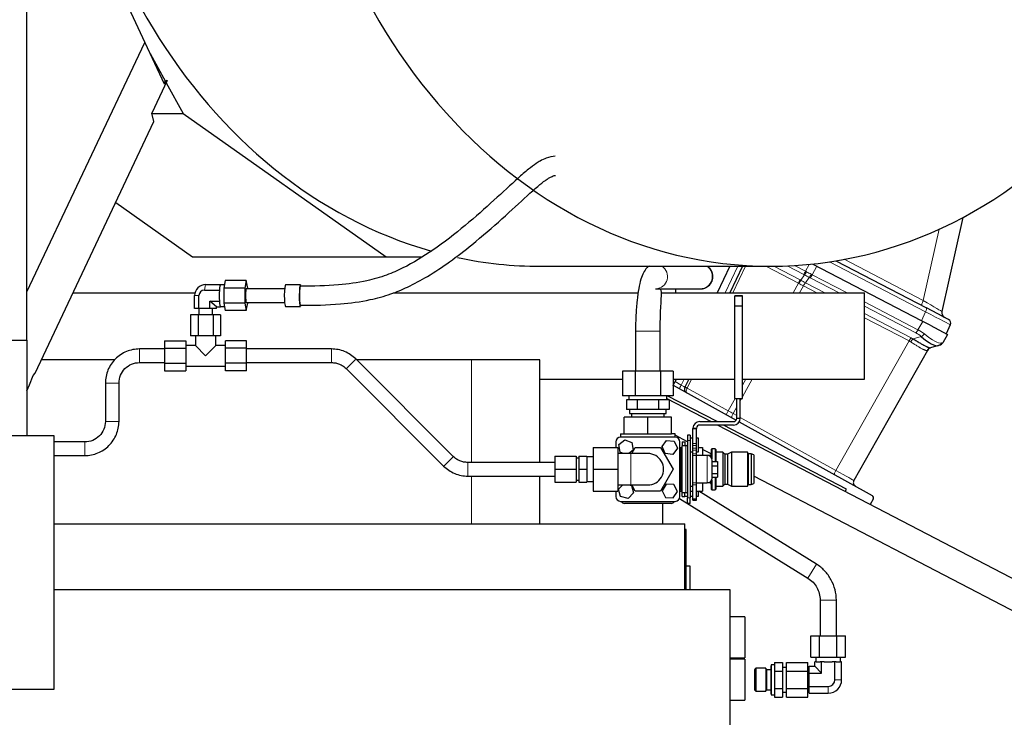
# Model space of a CAD drawing. Header units: inches. Extents: x 0 to 23760, y -13 to 16800.
# Tile 170 of 256: x 12231 to 12951, y 7397 to 7908. Entities that reach past the tile are written whole.
import ezdxf

# ---------------------------------------------------------------- set-up
doc = ezdxf.new("R2010")
doc.units = ezdxf.units.IN
doc.layers.add('1', color=7, linetype='Continuous', true_color=0xffffff)
doc.layers.add('254', color=7, linetype='Continuous', true_color=0xffffff)
doc.styles.add('latin_extended', font='simplex.shx')
doc.dimstyles.get("Standard").update_dxf_attribs({"dimtxt": 0.18, "dimasz": 0.18, "dimexe": 0.18, "dimexo": 0.0625, "dimgap": 0.09, "dimtad": 0, "dimtih": 1, "dimtoh": 1, "dimdec": 4, "dimzin": 0, "dimdsep": 46, "dimtxsty": 'Standard', "dimcen": 0.09, "dimadec": 0, "dimazin": 0, "dimtfac": 1, "dimtdec": 4, "dimtofl": 0, "dimtmove": 0, "dimatfit": 3, "dimfxl": 1, "dimtolj": 1, "dimtzin": 0, "dimarcsym": 0})

# ---------------------------------------------------------------- blocks, each defined once
blk = doc.blocks.new('_U8')
at = {"layer": '254', "color": 3, "linetype": 'Continuous', "lineweight": 13, "transparency": 16777216}
for p, q in [((12263.33, 8707.7), (13715.67, 8707.7)), ((13675.67, 8567.7), (13675.67, 6331.69)), ((11722.5, 6191.69), (13715.67, 6191.69))]:
    blk.add_line(p, q, dxfattribs=at)
at = {"layer": '254', "color": 3, "transparency": 16777216}
for points in [[(13699.01, 8567.7), (13652.34, 8567.7), (13675.67, 8707.7)], [(13652.34, 6331.69), (13699.01, 6331.69), (13675.67, 6191.69)]]:
    blk.add_solid(points, dxfattribs=at)
at = {"layer": 'Defpoints', "color": 0, "transparency": 16777216}
for p in [(12223.33, 8707.7), (11682.5, 6191.69), (13675.67, 6191.69)]:
    blk.add_point(p, dxfattribs=at)
at = {"layer": '254', "color": 2, "lineweight": 13, "transparency": 16777216, "insert": (13465.67, 6996.29), "char_height": 140, "attachment_point": 1, "rotation": 90, "style": 'latin_extended'}
blk.add_mtext('\\A1;2516', dxfattribs=at)

msp = doc.modelspace()

# ---------------------------------------------------------------- linework, layer by layer
at = {"layer": '1', "color": 2, "linetype": 'Continuous', "lineweight": 25}
for p, q in [((12229.697, 8089.666), (12322.352, 7890.967)), ((12235.994, 7673.202), (12235.994, 7924.191)), ((12235.994, 7708.368), (12322.352, 7890.967)), ((12322.352, 7890.967), (12336.537, 7860.548)), ((12326.189, 7882.738), (12337.509, 7862.3)), ((12338.791, 7863.19), (12327.418, 7839.142)), ((12338.791, 7863.19), (12336.158, 7861.36)), ((12336.537, 7860.548), (12338.791, 7863.19)), ((12337.973, 7861.461), (12350.508, 7838.829)), ((12242.06, 7648.961), (12329.091, 7832.984)), ((12329.091, 7832.984), (12327.418, 7839.142)), ((12327.501, 7838.829), (12350.508, 7838.829)), ((12350.508, 7838.829), (12498.953, 7734.203)), ((12301.12, 7773.841), (12357.36, 7734.203)), ((12920.93, 7762.92), (12905.676, 7694.115)), ((12357.36, 7734.203), (12498.953, 7734.203)), ((12498.953, 7734.203), (12525.106, 7734.203)), ((12611.637, 7727.191), (12780.268, 7727.191)), ((12750.602, 7727.191), (12741.305, 7707.698)), ((12759.713, 7727.191), (12750.416, 7707.699)), ((12890.712, 7687.289), (12811.54, 7728.503)), ((12828.081, 7731.166), (12894.354, 7696.667)), ((12366.02, 7709.732), (12376.938, 7709.732)), ((12366.873, 7713.773), (12377.791, 7713.773)), ((12376.938, 7709.732), (12376.955, 7709.816)), ((12376.938, 7709.563), (12376.938, 7709.732)), ((12377.773, 7713.689), (12377.791, 7713.773)), ((12377.791, 7713.773), (12377.808, 7713.689)), ((12380.638, 7713.69), (12377.791, 7713.69)), ((12381.265, 7716.66), (12380.107, 7711.175)), ((12380.107, 7711.175), (12380.107, 7700.206)), ((12395.491, 7711.175), (12380.107, 7711.175)), ((12396.649, 7716.66), (12381.265, 7716.66)), ((12396.649, 7716.66), (12395.491, 7711.175)), ((12395.491, 7711.175), (12395.491, 7700.206)), ((12397.807, 7711.175), (12396.649, 7716.66)), ((12424.671, 7710.69), (12396.649, 7710.69)), ((12396.649, 7710.69), (12396.649, 7710.69)), ((12397.807, 7710.69), (12397.807, 7711.175)), ((12436.351, 7713.69), (12425.433, 7713.69)), ((12425.433, 7713.69), (12425.433, 7713.69)), ((12436.351, 7713.69), (12436.351, 7713.69)), ((12695.977, 7710.691), (12728.76, 7710.691)), ((12710.679, 7710.697), (12710.679, 7707.706)), ((12269.846, 7707.7), (12359.108, 7707.7)), ((12358.85, 7696.19), (12358.85, 7705.69)), ((12362.008, 7696.19), (12362.008, 7705.69)), ((12504.167, 7707.7), (12683.322, 7707.7)), ((12700.377, 7707.7), (12848.956, 7707.7)), ((12759.629, 7705.468), (12754.129, 7705.468)), ((12754.129, 7705.468), (12754.129, 7705.463)), ((12754.129, 7698.182), (12754.129, 7705.465)), ((12754.129, 7705.463), (12759.629, 7705.463)), ((12759.629, 7705.468), (12759.629, 7705.463)), ((12759.629, 7698.182), (12759.629, 7705.465)), ((12848.956, 7644.7), (12848.956, 7707.7)), ((12362.008, 7696.19), (12358.85, 7696.19)), ((12361.873, 7696.19), (12361.873, 7691.69)), ((12370.031, 7696.19), (12362.008, 7696.19)), ((12374.895, 7697.607), (12370.031, 7701.649)), ((12370.031, 7696.19), (12370.031, 7701.649)), ((12370.031, 7701.649), (12376.938, 7701.649)), ((12374.895, 7696.19), (12370.031, 7696.19)), ((12371.873, 7691.69), (12371.873, 7696.19)), ((12374.895, 7696.19), (12374.895, 7697.607)), ((12374.895, 7697.607), (12377.791, 7697.607)), ((12376.938, 7701.649), (12376.938, 7701.817)), ((12376.955, 7701.565), (12376.938, 7701.649)), ((12377.791, 7697.607), (12377.773, 7697.692)), ((12377.808, 7697.692), (12377.791, 7697.607)), ((12377.791, 7697.69), (12380.638, 7697.69)), ((12380.107, 7700.206), (12381.265, 7694.721)), ((12395.491, 7700.206), (12380.107, 7700.206)), ((12395.491, 7700.206), (12396.649, 7694.721)), ((12396.6, 7700.707), (12396.649, 7700.69)), ((12396.649, 7700.69), (12424.671, 7700.69)), ((12396.649, 7694.721), (12397.807, 7700.206)), ((12397.807, 7700.206), (12397.807, 7700.69)), ((12425.354, 7697.716), (12425.433, 7697.69)), ((12425.433, 7697.69), (12436.351, 7697.69)), ((12436.272, 7697.716), (12436.351, 7697.69)), ((12754.129, 7698.182), (12759.629, 7698.182)), ((12754.129, 7630.463), (12754.129, 7698.182)), ((12759.629, 7630.463), (12759.629, 7698.182)), ((12910.47, 7688.277), (12894.354, 7696.667)), ((12361.388, 7691.69), (12355.903, 7691.69)), ((12355.903, 7691.69), (12355.903, 7676.19)), ((12372.357, 7691.69), (12361.388, 7691.69)), ((12361.388, 7691.69), (12361.388, 7676.19)), ((12377.842, 7691.69), (12372.357, 7691.69)), ((12372.357, 7691.69), (12372.357, 7676.19)), ((12377.842, 7691.69), (12377.842, 7676.19)), ((12396.649, 7694.721), (12381.265, 7694.721)), ((12897.014, 7684.008), (12890.712, 7687.289)), ((12897.014, 7684.008), (12909.767, 7677.369)), ((12911.815, 7684.372), (12908.843, 7677.85)), ((12361.388, 7676.19), (12355.903, 7676.19)), ((12359.373, 7676.19), (12359.373, 7669.19)), ((12372.357, 7676.19), (12361.388, 7676.19)), ((12377.842, 7676.19), (12372.357, 7676.19)), ((12374.373, 7669.19), (12374.373, 7676.19)), ((12681.499, 7679.691), (12681.499, 7650.498)), ((12699.499, 7650.498), (12699.499, 7679.691)), ((12909.767, 7677.369), (12906.321, 7671.278)), ((11850.494, 7673.202), (12235.994, 7673.202)), ((12235.994, 7673.202), (12235.994, 7603.191)), ((12336.873, 7672.66), (12336.873, 7667.175)), ((12336.873, 7672.66), (12352.373, 7672.66)), ((12336.873, 7667.175), (12352.373, 7667.175)), ((12336.873, 7667.175), (12336.873, 7656.206)), ((12352.373, 7672.66), (12352.373, 7667.175)), ((12359.373, 7669.19), (12352.373, 7669.19)), ((12352.373, 7667.175), (12352.373, 7656.206)), ((12359.373, 7669.19), (12366.873, 7661.69)), ((12366.873, 7661.69), (12374.373, 7669.19)), ((12381.373, 7669.19), (12374.373, 7669.19)), ((12381.373, 7667.175), (12381.373, 7672.66)), ((12396.873, 7672.66), (12381.373, 7672.66)), ((12381.373, 7656.206), (12381.373, 7667.175)), ((12396.873, 7667.175), (12381.373, 7667.175)), ((12396.873, 7667.175), (12396.873, 7672.66)), ((12396.873, 7656.206), (12396.873, 7667.175)), ((12459.027, 7666.69), (12396.873, 7666.69)), ((12903.205, 7669.184), (12897.313, 7667.439)), ((12903.976, 7669.412), (12903.205, 7669.184)), ((12548.109, 7588.078), (12476.702, 7659.379)), ((12895.074, 7665.604), (12841.226, 7570.429)), ((12300.387, 7658.7), (12246.645, 7658.7)), ((12336.873, 7656.206), (12336.873, 7650.721)), ((12336.873, 7656.206), (12352.373, 7656.206)), ((12352.373, 7656.206), (12352.373, 7650.721)), ((12352.373, 7654.19), (12381.373, 7654.19)), ((12381.373, 7650.721), (12381.373, 7656.206)), ((12396.873, 7656.206), (12381.373, 7656.206)), ((12396.873, 7656.69), (12459.027, 7656.69)), ((12396.873, 7650.721), (12396.873, 7656.206)), ((12469.636, 7652.303), (12541.043, 7581.002)), ((12561.409, 7658.7), (12477.377, 7658.7)), ((12611.347, 7658.7), (12561.409, 7658.7)), ((12611.347, 7583.692), (12611.347, 7658.7)), ((12238.064, 7640.512), (12240.727, 7647.346)), ((12240.727, 7647.346), (12242.06, 7648.961)), ((12336.873, 7650.721), (12352.373, 7650.721)), ((12396.873, 7650.721), (12381.373, 7650.721)), ((12681.261, 7650.498), (12672.023, 7650.498)), ((12672.023, 7650.498), (12672.023, 7632.498)), ((12699.736, 7650.498), (12681.261, 7650.498)), ((12681.261, 7650.498), (12681.261, 7632.498)), ((12708.974, 7650.498), (12699.736, 7650.498)), ((12699.736, 7650.498), (12699.736, 7632.498)), ((12708.974, 7650.498), (12708.974, 7632.498)), ((12235.994, 7636.136), (12238.064, 7640.512)), ((12293.499, 7641.691), (12293.499, 7613.691)), ((12303.499, 7613.691), (12303.499, 7641.691)), ((12611.347, 7644.7), (12672.026, 7644.7)), ((12708.974, 7639.915), (12709.111, 7640.202)), ((12708.975, 7644.7), (12754.128, 7644.7)), ((12709.111, 7640.202), (12710.361, 7642.823)), ((12709.111, 7640.202), (12755.229, 7614.638)), ((12711.256, 7644.7), (12710.361, 7642.823)), ((12720.367, 7644.7), (12717.531, 7638.755)), ((12759.626, 7644.7), (12848.956, 7644.7)), ((12681.261, 7632.498), (12672.023, 7632.498)), ((12676.499, 7632.498), (12676.499, 7629.498)), ((12699.736, 7632.498), (12681.261, 7632.498)), ((12708.974, 7632.498), (12699.736, 7632.498)), ((12704.499, 7629.498), (12704.499, 7632.498)), ((12704.499, 7630.324), (12736.835, 7613.492)), ((12741.122, 7613.497), (12704.619, 7632.499)), ((12705.274, 7632.158), (12705.436, 7632.498)), ((12754.129, 7630.463), (12759.629, 7630.463)), ((12755.629, 7615.994), (12755.629, 7630.463)), ((12758.129, 7615.994), (12758.129, 7630.463)), ((12676.953, 7629.498), (12674.91, 7629.498)), ((12674.91, 7629.498), (12674.91, 7622.498)), ((12680.661, 7629.498), (12676.953, 7629.498)), ((12682.704, 7629.498), (12680.661, 7629.498)), ((12686.79, 7629.498), (12682.704, 7629.498)), ((12682.704, 7629.498), (12682.704, 7622.498)), ((12694.207, 7629.498), (12686.79, 7629.498)), ((12698.293, 7629.498), (12694.207, 7629.498)), ((12700.336, 7629.498), (12698.293, 7629.498)), ((12698.293, 7629.498), (12698.293, 7622.498)), ((12704.044, 7629.498), (12700.336, 7629.498)), ((12706.087, 7629.498), (12704.044, 7629.498)), ((12706.087, 7629.498), (12706.087, 7622.498)), ((12690.499, 7616.698), (12673.178, 7616.698)), ((12673.178, 7604.698), (12673.178, 7616.698)), ((12678.807, 7622.498), (12674.91, 7622.498)), ((12676.999, 7622.498), (12676.999, 7619.498)), ((12676.999, 7619.498), (12690.499, 7619.498)), ((12678.499, 7619.498), (12678.499, 7616.698)), ((12682.704, 7622.498), (12678.807, 7622.498)), ((12690.499, 7622.498), (12682.704, 7622.498)), ((12698.293, 7622.498), (12690.499, 7622.498)), ((12690.499, 7619.498), (12703.999, 7619.498)), ((12707.819, 7616.698), (12690.499, 7616.698)), ((12690.499, 7604.698), (12690.499, 7616.698)), ((12702.19, 7622.498), (12698.293, 7622.498)), ((12706.087, 7622.498), (12702.19, 7622.498)), ((12702.499, 7616.698), (12702.499, 7619.498)), ((12703.999, 7619.498), (12703.999, 7622.498)), ((12707.819, 7604.698), (12707.819, 7616.698)), ((12723.505, 7608.751), (12726.012, 7608.751)), ((12728.499, 7613.495), (12753.129, 7613.495)), ((12753.129, 7610.995), (12728.499, 7610.995)), ((12741.636, 7610.992), (13021.216, 7465.452)), ((12835.803, 7564.209), (12745.926, 7610.996)), ((12757.418, 7613.425), (12854.579, 7559.567)), ((12255.994, 7603.191), (11824.494, 7603.191)), ((12255.994, 7417.691), (12255.994, 7603.191)), ((12670.499, 7604.698), (12670.499, 7602.198)), ((12670.499, 7604.698), (12673.178, 7604.698)), ((12710.499, 7602.198), (12670.499, 7602.198)), ((12673.178, 7604.698), (12690.499, 7604.698)), ((12690.499, 7604.698), (12707.819, 7604.698)), ((12710.499, 7604.698), (12707.819, 7604.698)), ((12708.248, 7604.698), (12707.826, 7604.918)), ((12710.499, 7602.198), (12710.499, 7604.698)), ((12719.499, 7598.841), (12710.5, 7603.525)), ((12719.499, 7603.698), (12719.499, 7599.698)), ((12721.499, 7603.698), (12719.499, 7603.698)), ((12721.499, 7603.698), (12721.499, 7599.698)), ((12723.499, 7597.531), (12723.499, 7608.495)), ((12723.499, 7608.495), (12725.999, 7608.495)), ((12725.999, 7597.531), (12725.999, 7608.495)), ((12278.499, 7598.691), (12255.994, 7598.691)), ((12650.499, 7594.691), (12650.499, 7578.691)), ((12650.499, 7594.691), (12668.499, 7594.691)), ((12666.999, 7598.698), (12666.999, 7594.691)), ((12668.499, 7594.691), (12668.499, 7578.691)), ((12669.242, 7596.663), (12673.572, 7600.233)), ((12670.169, 7591.128), (12669.242, 7596.663)), ((12673.572, 7600.233), (12678.828, 7598.268)), ((12678.663, 7590.191), (12681.261, 7594.691)), ((12678.663, 7590.191), (12681.261, 7594.691)), ((12678.828, 7598.268), (12679.755, 7592.733)), ((12681.261, 7594.691), (12681.262, 7594.691)), ((12681.261, 7594.691), (12699.737, 7594.691)), ((12699.736, 7594.691), (12708.973, 7578.691)), ((12700.918, 7595.289), (12704.22, 7599.827)), ((12703.196, 7590.161), (12700.918, 7595.289)), ((12704.22, 7599.827), (12709.801, 7599.235)), ((12709.801, 7599.235), (12712.079, 7594.107)), ((12713.999, 7558.698), (12713.999, 7598.698)), ((12713.999, 7594.698), (12715.499, 7594.698)), ((12715.499, 7598.698), (12715.499, 7595.698)), ((12715.499, 7598.698), (12717.499, 7598.698)), ((12715.499, 7595.698), (12715.499, 7595.694)), ((12718.399, 7595.695), (12715.499, 7595.695)), ((12715.499, 7561.695), (12715.499, 7595.695)), ((12717.499, 7598.698), (12717.499, 7595.698)), ((12717.499, 7595.698), (12717.499, 7595.694)), ((12719.499, 7599.698), (12719.499, 7557.698)), ((12723.499, 7601.398), (12721.499, 7601.398)), ((12721.499, 7599.698), (12721.499, 7557.698)), ((12723.499, 7596.052), (12723.499, 7597.531)), ((12723.499, 7594.034), (12723.499, 7596.052)), ((12727.499, 7601.398), (12725.998, 7601.398)), ((12725.999, 7596.052), (12725.999, 7597.531)), ((12725.999, 7594.034), (12725.999, 7596.052)), ((12727.498, 7594.698), (12730.499, 7594.698)), ((12727.499, 7596.398), (12727.499, 7601.398)), ((12727.499, 7591.398), (12727.499, 7596.398)), ((12730.499, 7594.698), (12730.499, 7588.694)), ((12255.994, 7588.691), (12278.499, 7588.691)), ((12622.448, 7588.191), (12622.448, 7578.691)), ((12622.448, 7588.191), (12637.948, 7588.191)), ((12637.948, 7588.191), (12637.948, 7578.691)), ((12639.873, 7588.191), (12639.873, 7578.691)), ((12639.873, 7588.191), (12645.873, 7588.191)), ((12645.873, 7588.191), (12645.873, 7578.691)), ((12650.499, 7587.691), (12645.873, 7587.691)), ((12677.999, 7590.191), (12668.499, 7590.191)), ((12672.675, 7590.191), (12670.169, 7591.128)), ((12679.755, 7592.733), (12676.672, 7590.191)), ((12708.777, 7589.569), (12703.196, 7590.161)), ((12712.079, 7594.107), (12708.777, 7589.569)), ((12714.599, 7593.695), (12713.999, 7593.094)), ((12715.499, 7593.695), (12714.599, 7593.695)), ((12714.599, 7563.695), (12714.599, 7593.695)), ((12721.499, 7591.398), (12723.499, 7591.398)), ((12723.499, 7591.198), (12721.499, 7591.198)), ((12723.499, 7592.62), (12723.499, 7594.034)), ((12723.499, 7590.074), (12723.499, 7592.62)), ((12723.499, 7588.667), (12723.499, 7590.074)), ((12723.499, 7568.731), (12723.499, 7588.667)), ((12725.998, 7591.398), (12727.499, 7591.398)), ((12725.999, 7592.62), (12725.999, 7594.034)), ((12725.999, 7590.074), (12725.999, 7592.62)), ((12725.999, 7588.667), (12725.999, 7590.074)), ((12733.999, 7588.695), (12725.999, 7588.695)), ((12725.999, 7568.731), (12725.999, 7588.667)), ((12736.531, 7588.698), (12730.499, 7588.698)), ((12736.799, 7589.835), (12730.507, 7593.111)), ((12737.299, 7593.698), (12736.799, 7593.198)), ((12736.799, 7593.198), (12736.799, 7587.294)), ((12739.799, 7593.698), (12737.299, 7593.698)), ((12737.299, 7593.698), (12737.299, 7586.36)), ((12740.299, 7593.198), (12739.799, 7593.698)), ((12739.799, 7593.698), (12739.799, 7584.453)), ((12740.299, 7593.198), (12740.299, 7584.453)), ((12745.299, 7591.198), (12740.499, 7591.198)), ((12746.799, 7589.698), (12745.299, 7591.198)), ((12745.299, 7591.198), (12745.299, 7566.198)), ((12748.799, 7589.698), (12746.799, 7589.698)), ((12746.799, 7589.698), (12746.799, 7567.698)), ((12751.599, 7591.198), (12748.799, 7589.698)), ((12748.799, 7589.698), (12748.799, 7567.698)), ((12763.499, 7591.198), (12751.599, 7591.198)), ((12751.599, 7591.198), (12751.599, 7566.198)), ((12763.999, 7589.998), (12763.499, 7591.198)), ((12763.499, 7591.198), (12763.499, 7566.198)), ((12765.999, 7589.998), (12763.999, 7589.998)), ((12763.999, 7589.998), (12763.999, 7567.398)), ((12767.999, 7589.198), (12765.999, 7589.998)), ((12765.999, 7589.998), (12765.999, 7567.398)), ((12767.999, 7589.198), (12767.999, 7568.198)), ((12622.448, 7583.691), (12558.718, 7583.691)), ((12639.873, 7586.691), (12637.948, 7586.691)), ((12737.499, 7572.195), (12737.499, 7585.195)), ((12737.499, 7584.454), (12741.499, 7584.454)), ((12737.499, 7581.221), (12741.499, 7581.221)), ((12741.499, 7584.454), (12741.499, 7581.221)), ((12741.499, 7581.221), (12741.499, 7575.462)), ((12558.718, 7573.691), (12622.448, 7573.691)), ((12611.347, 7538.7), (12611.347, 7573.691)), ((12622.448, 7578.691), (12622.448, 7569.191)), ((12622.448, 7578.691), (12637.948, 7578.691)), ((12637.948, 7578.691), (12637.948, 7569.191)), ((12639.873, 7578.691), (12639.873, 7569.191)), ((12639.873, 7578.691), (12645.873, 7578.691)), ((12645.873, 7578.691), (12645.873, 7569.191)), ((12650.499, 7578.691), (12650.499, 7562.691)), ((12650.499, 7578.691), (12668.499, 7578.691)), ((12668.499, 7578.691), (12668.499, 7562.691)), ((12708.974, 7578.691), (12699.737, 7562.691)), ((12737.499, 7575.462), (12741.499, 7575.462)), ((12737.499, 7572.935), (12741.499, 7572.935)), ((12739.799, 7572.935), (12739.799, 7563.698)), ((12740.299, 7572.935), (12740.299, 7564.198)), ((12741.499, 7575.462), (12741.499, 7572.935)), ((13000.216, 7452.709), (12767.991, 7573.597)), ((12622.448, 7569.191), (12637.948, 7569.191)), ((12637.948, 7570.691), (12639.873, 7570.691)), ((12639.873, 7569.191), (12645.873, 7569.191)), ((12645.873, 7569.691), (12650.499, 7569.691)), ((12668.499, 7567.191), (12677.999, 7567.191)), ((12669.061, 7564.085), (12672.093, 7567.191)), ((12676.547, 7567.191), (12678.419, 7566.714)), ((12678.419, 7566.714), (12679.936, 7561.311)), ((12681.261, 7562.691), (12678.663, 7567.191)), ((12681.261, 7562.691), (12678.663, 7567.191)), ((12703.877, 7567.66), (12700.891, 7562.909)), ((12709.485, 7567.449), (12703.877, 7567.66)), ((12712.106, 7562.487), (12709.485, 7567.449)), ((12721.499, 7566.191), (12723.499, 7566.191)), ((12723.499, 7567.325), (12723.499, 7568.731)), ((12723.499, 7556.945), (12723.499, 7567.325)), ((12725.999, 7567.325), (12725.999, 7568.731)), ((12725.999, 7568.695), (12733.999, 7568.695)), ((12725.999, 7556.945), (12725.999, 7567.325)), ((12730.499, 7568.695), (12730.499, 7562.698)), ((12736.531, 7568.698), (12734.154, 7568.698)), ((12736.799, 7570.094), (12736.799, 7564.198)), ((12737.299, 7571.028), (12737.299, 7563.698)), ((12740.499, 7566.198), (12745.299, 7566.198)), ((12745.299, 7566.198), (12746.799, 7567.698)), ((12746.799, 7567.698), (12748.799, 7567.698)), ((12748.799, 7567.698), (12751.599, 7566.198)), ((12751.599, 7566.198), (12763.499, 7566.198)), ((12763.499, 7566.198), (12763.999, 7567.398)), ((12763.999, 7567.398), (12765.999, 7567.398)), ((12765.999, 7567.398), (12767.999, 7568.198)), ((12650.499, 7562.691), (12668.499, 7562.691)), ((12666.999, 7562.692), (12666.999, 7558.698)), ((12670.578, 7558.682), (12669.061, 7564.085)), ((12676.016, 7557.295), (12670.578, 7558.682)), ((12679.936, 7561.311), (12676.016, 7557.295)), ((12699.736, 7562.691), (12681.261, 7562.691)), ((12699.737, 7562.691), (12681.261, 7562.691)), ((12700.891, 7562.909), (12703.512, 7557.947)), ((12709.12, 7557.736), (12712.106, 7562.487)), ((12713.999, 7564.295), (12714.599, 7563.695)), ((12713.999, 7562.698), (12715.499, 7562.698)), ((12714.599, 7563.695), (12715.499, 7563.695)), ((12715.499, 7558.698), (12715.499, 7561.698)), ((12715.499, 7561.695), (12718.399, 7561.695)), ((12715.499, 7558.698), (12717.499, 7558.698)), ((12717.499, 7558.698), (12717.499, 7561.698)), ((12717.499, 7559.005), (12719.499, 7559.005)), ((12721.499, 7562.698), (12723.499, 7562.698)), ((12721.499, 7559.005), (12723.498, 7559.005)), ((12725.998, 7562.698), (12730.499, 7562.698)), ((12725.998, 7559.005), (12727.499, 7559.005)), ((12727.499, 7559.005), (12727.499, 7562.698)), ((12813.837, 7509.264), (12727.681, 7562.698)), ((12736.799, 7564.198), (12737.299, 7563.698)), ((12737.299, 7563.698), (12739.799, 7563.698)), ((12739.799, 7563.698), (12740.299, 7564.198)), ((12834.887, 7562.449), (12835.803, 7564.209)), ((12670.499, 7555.198), (12710.499, 7555.198)), ((12707.499, 7553.698), (12673.499, 7553.698)), ((12701.123, 7553.699), (12701.123, 7538.7)), ((12703.512, 7557.947), (12709.12, 7557.736)), ((12713.689, 7557.255), (12807.513, 7499.066)), ((12719.499, 7553.698), (12719.499, 7557.698)), ((12721.499, 7553.698), (12719.499, 7553.698)), ((12721.499, 7553.698), (12721.499, 7557.698)), ((12723.499, 7555.995), (12723.499, 7556.945)), ((12723.499, 7556.945), (12725.999, 7556.945)), ((12723.499, 7555.995), (12725.999, 7555.995)), ((12725.999, 7555.995), (12725.999, 7556.945)), ((12855.351, 7556.833), (12853.149, 7552.942)), ((12255.981, 7538.7), (12717.494, 7538.7)), ((12717.494, 7490.681), (12717.494, 7538.7)), ((12718.503, 7534.691), (12717.481, 7534.691)), ((12718.503, 7519.691), (12718.503, 7534.691)), ((12718.503, 7490.69), (12718.503, 7519.691)), ((12721.503, 7507.691), (12718.503, 7507.691)), ((12721.503, 7490.691), (12721.503, 7507.691)), ((12255.994, 7490.691), (12750.527, 7490.691)), ((12750.527, 7490.691), (12750.527, 7337.287)), ((12816.499, 7482.919), (12816.499, 7456.691)), ((12828.499, 7456.691), (12828.499, 7482.919)), ((12761.503, 7470.691), (12750.527, 7470.691)), ((12761.503, 7470.691), (12761.503, 7455.691)), ((12761.503, 7455.691), (12761.503, 7440.691)), ((12809.797, 7456.691), (12816.148, 7456.691)), ((12809.797, 7441.191), (12809.797, 7456.691)), ((12816.148, 7456.691), (12828.849, 7456.691)), ((12816.148, 7441.191), (12816.148, 7456.691)), ((12828.849, 7456.691), (12835.2, 7456.691)), ((12828.849, 7441.191), (12828.849, 7456.691)), ((12835.2, 7441.191), (12835.2, 7456.691)), ((12750.527, 7440.691), (12761.503, 7440.691)), ((12761.503, 7439.691), (12750.527, 7439.691)), ((12761.503, 7439.691), (12761.503, 7424.691)), ((12783.099, 7437.393), (12788.999, 7437.393)), ((12783.099, 7437.393), (12783.099, 7431.042)), ((12788.999, 7437.393), (12788.999, 7431.042)), ((12791.999, 7437.393), (12807.499, 7437.393)), ((12791.999, 7431.042), (12791.999, 7437.393)), ((12807.499, 7431.042), (12807.499, 7437.393)), ((12809.797, 7441.191), (12816.148, 7441.191)), ((12813.658, 7437.691), (12812.684, 7437.691)), ((12812.684, 7434.506), (12812.684, 7437.691)), ((12813.499, 7441.191), (12813.499, 7437.691)), ((12813.658, 7437.691), (12816.616, 7437.691)), ((12816.148, 7441.191), (12828.849, 7441.191)), ((12817.591, 7437.691), (12816.616, 7437.691)), ((12819.54, 7437.691), (12817.591, 7437.691)), ((12817.591, 7429.599), (12817.591, 7437.691)), ((12819.54, 7437.691), (12825.457, 7437.691)), ((12827.406, 7437.691), (12825.457, 7437.691)), ((12827.406, 7424.691), (12827.406, 7437.691)), ((12828.381, 7437.691), (12827.406, 7437.691)), ((12828.381, 7437.691), (12831.339, 7437.691)), ((12828.849, 7441.191), (12835.2, 7441.191)), ((12832.313, 7437.691), (12831.339, 7437.691)), ((12831.499, 7437.691), (12831.499, 7441.191)), ((12832.313, 7424.691), (12832.313, 7437.691)), ((12768.499, 7432.062), (12768.499, 7417.32)), ((12769.457, 7433.02), (12769.457, 7416.362)), ((12776.753, 7433.02), (12769.457, 7433.02)), ((12776.753, 7433.02), (12776.753, 7416.362)), ((12777.349, 7431.989), (12777.349, 7417.393)), ((12780.499, 7431.989), (12777.349, 7431.989)), ((12780.653, 7435.69), (12780.499, 7434.59)), ((12780.499, 7434.59), (12780.499, 7414.793)), ((12783.099, 7435.69), (12780.653, 7435.69)), ((12780.653, 7435.69), (12780.653, 7413.693)), ((12783.099, 7431.042), (12788.999, 7431.042)), ((12783.099, 7431.042), (12783.099, 7418.34)), ((12791.999, 7433.69), (12788.999, 7433.69)), ((12788.999, 7431.042), (12788.999, 7418.34)), ((12791.999, 7431.042), (12807.499, 7431.042)), ((12791.999, 7418.34), (12791.999, 7431.042)), ((12807.499, 7418.34), (12807.499, 7431.042)), ((12808.499, 7430.689), (12807.499, 7430.689)), ((12808.499, 7434.506), (12812.684, 7434.506)), ((12808.499, 7429.599), (12808.499, 7434.506)), ((12808.499, 7429.599), (12817.591, 7429.599)), ((12808.499, 7419.784), (12808.499, 7429.599)), ((12817.591, 7429.599), (12812.684, 7434.506)), ((12761.503, 7424.691), (12761.503, 7409.691)), ((11851.894, 7417.691), (12255.994, 7417.691)), ((12769.457, 7416.362), (12776.753, 7416.362)), ((12777.349, 7417.393), (12780.499, 7417.393)), ((12780.499, 7414.793), (12780.653, 7413.693)), ((12783.099, 7418.34), (12783.099, 7411.99)), ((12783.099, 7418.34), (12788.999, 7418.34)), ((12788.999, 7418.34), (12788.999, 7411.99)), ((12788.999, 7415.693), (12791.999, 7415.693)), ((12791.999, 7418.34), (12807.499, 7418.34)), ((12791.999, 7411.99), (12791.999, 7418.34)), ((12807.499, 7418.694), (12808.499, 7418.694)), ((12807.499, 7411.99), (12807.499, 7418.34)), ((12808.499, 7419.784), (12822.499, 7419.784)), ((12808.499, 7414.876), (12808.499, 7419.784)), ((12808.499, 7414.876), (12822.499, 7414.876)), ((12750.527, 7409.691), (12761.503, 7409.691)), ((12780.653, 7413.693), (12783.099, 7413.693)), ((12783.099, 7411.99), (12788.999, 7411.99)), ((12791.999, 7411.99), (12807.499, 7411.99))]:
    msp.add_line(p, q, dxfattribs=at)
at = {"layer": '1', "color": 110, "linetype": 'Continuous', "lineweight": 13}
for p, q in [((12892.03, 7702.15), (12903.61, 7754.382)), ((12834.198, 7732.255), (12892.03, 7702.15)), ((12747.092, 7707.699), (12756.389, 7727.19)), ((12761.854, 7727.191), (12752.557, 7707.699)), ((12800.622, 7714.777), (12776.774, 7727.191)), ((12782.678, 7727.201), (12801.923, 7717.183)), ((12804.552, 7721.169), (12792.486, 7727.45)), ((12797.88, 7727.729), (12805.854, 7723.578)), ((12805.854, 7723.578), (12808.484, 7728.572)), ((12814.068, 7727.187), (12810.809, 7720.999)), ((12811.748, 7728.91), (12811.54, 7728.503)), ((12893.684, 7693.81), (12823.362, 7730.418)), ((12802.397, 7716.929), (12805.198, 7720.82)), ((12808.642, 7719.027), (12805.811, 7715.093)), ((12830.426, 7707.7), (12809.283, 7718.706)), ((12810.809, 7720.999), (12836.356, 7707.7)), ((12366.02, 7709.732), (12366.873, 7713.773)), ((12796.732, 7707.699), (12800.622, 7714.777)), ((12804.272, 7712.827), (12801.453, 7707.699)), ((12814.121, 7707.7), (12804.293, 7712.816)), ((12805.811, 7715.093), (12820.014, 7707.699)), ((12362.008, 7705.69), (12358.85, 7705.69)), ((12886.651, 7678.431), (12848.956, 7698.054)), ((12848.957, 7701.14), (12888.177, 7680.723)), ((12848.955, 7692.633), (12883.133, 7674.842)), ((12881.615, 7672.565), (12848.955, 7689.567)), ((12890.712, 7687.289), (12893.684, 7693.81)), ((12888.177, 7680.723), (12891.623, 7686.814)), ((12699.499, 7679.691), (12681.499, 7679.691)), ((12884.634, 7673.984), (12890.593, 7675.749)), ((12318.499, 7666.691), (12318.499, 7656.691)), ((12459.027, 7666.69), (12459.027, 7661.69)), ((12828.019, 7577.833), (12881.615, 7672.565)), ((12459.027, 7661.69), (12459.027, 7656.69)), ((12469.636, 7652.303), (12469.636, 7652.303)), ((12561.409, 7583.692), (12561.409, 7658.7)), ((12303.499, 7641.691), (12293.499, 7641.691)), ((12710.361, 7642.823), (12714.938, 7640.286)), ((12714.938, 7640.286), (12717.043, 7644.701)), ((12722.508, 7644.7), (12719.348, 7638.076)), ((12719.348, 7638.076), (12749.328, 7621.458)), ((12766.825, 7644.701), (12759.629, 7631.609)), ((12759.629, 7640.199), (12762.103, 7644.7)), ((12749.328, 7621.458), (12754.279, 7630.465)), ((12759, 7630.465), (12758.129, 7628.88)), ((12755.629, 7624.331), (12752.944, 7619.447)), ((12752.944, 7619.447), (12755.629, 7617.959)), ((12758.129, 7616.573), (12828.019, 7577.833)), ((12303.499, 7613.691), (12293.499, 7613.691)), ((12278.499, 7598.691), (12278.499, 7593.691)), ((12715.499, 7595.698), (12717.499, 7595.698)), ((12718.399, 7561.695), (12718.399, 7595.695)), ((12721.499, 7599.698), (12719.499, 7599.698)), ((12723.499, 7597.531), (12725.999, 7597.531)), ((12723.499, 7596.052), (12725.999, 7596.052)), ((12278.499, 7593.691), (12278.499, 7588.691)), ((12677.999, 7590.191), (12677.999, 7567.191)), ((12723.499, 7594.034), (12725.999, 7594.034)), ((12723.499, 7592.62), (12725.999, 7592.62)), ((12723.499, 7590.074), (12725.999, 7590.074)), ((12723.499, 7588.667), (12725.999, 7588.667)), ((12733.999, 7568.695), (12733.999, 7588.695)), ((12740.499, 7591.198), (12740.499, 7584.454)), ((12558.718, 7583.691), (12558.718, 7578.691)), ((12558.718, 7578.691), (12558.718, 7573.691)), ((12561.409, 7538.7), (12561.409, 7573.691)), ((12740.499, 7572.935), (12740.499, 7566.198)), ((12723.499, 7568.731), (12725.999, 7568.731)), ((12723.499, 7567.325), (12725.999, 7567.325)), ((12721.499, 7557.698), (12719.499, 7557.698)), ((12718.503, 7519.691), (12717.481, 7519.691)), ((12807.513, 7499.066), (12813.837, 7509.264)), ((12827.406, 7424.691), (12832.313, 7424.691)), ((12822.499, 7419.784), (12822.499, 7414.876))]:
    msp.add_line(p, q, dxfattribs=at)
at = {"layer": '1', "color": 2, "linetype": 'Continuous', "lineweight": 25}
for centre, radius, start, end in [((12909.582, 7693.249), 4, 167.5, 242.5), ((12909.085, 7685.616), 3, 335.5, 62.5), ((12898.555, 7663.635), 4, 106.5, 150.5), ((12902.84, 7673.248), 4, 286.5, 330.5), ((12720.239, 7637.463), 3, 154.5, 241), ((12753.129, 7615.995), 2.5, 270, 0), ((12753.129, 7615.995), 5, 270, 0), ((12728.499, 7608.495), 5, 177.054675, 180), ((12728.499, 7608.495), 5, 90, 177.054675), ((12728.499, 7608.495), 2.5, 174.101531, 180), ((12728.499, 7608.495), 2.5, 90, 174.101531), ((12670.499, 7598.698), 3.5, 90, 180), ((12710.499, 7598.698), 3.5, 0, 90), ((12690.499, 7578.691), 11.5, 269.971875, 89.9775), ((12733.999, 7585.195), 3.5, 0, 90), ((12734.799, 7589.698), 2, 306.094219, 0), ((12740.499, 7591.398), 0.2, 180, 270), ((12733.999, 7572.195), 3.5, 270, 0), ((12734.799, 7567.698), 2, 0, 53.734219), ((12740.499, 7565.998), 0.2, 90, 180), ((12843.837, 7568.952), 3, 150.5, 241), ((12670.499, 7558.698), 3.5, 180, 270), ((12710.499, 7558.698), 3.5, 270, 0), ((12853.61, 7557.818), 2, 330.5, 61), ((12673.499, 7556.698), 3, 210.000937, 270), ((12707.499, 7556.698), 3, 270, 329.999062), ((12822.499, 7424.691), 4.907, 270, 0), ((12822.499, 7424.691), 9.815, 270, 0)]:
    msp.add_arc(centre, radius, start, end, dxfattribs=at)
for centre, major_axis, ratio, start_param, end_param in [((12611.637, 8157.691), (0, -430.5), 0.819152, 3.2347167, 6.0557886), ((12780.268, 8157.691), (0, -430.5), 0.819152, 3.2347167, 9.3316539), ((12611.637, 8157.691), (0, -430.5), 0.819152, 6.1111374, 6.2831853), ((12366.873, 7705.69), (0, -8.083), 0.9925462, 3.1415927, 4.712389), ((12366.02, 7705.69), (0, 4.041), 0.9925462, 0, 1.5707963), ((12377.791, 7705.69), (0, -8), 0.1218693, 4.1705519, 4.2070285), ((12377.791, 7705.69), (0, -8), 0.1218693, 3.1598309, 4.1705519), ((12377.791, 7705.69), (0, -8), 0.1218693, 3.1233544, 3.1598309), ((12396.649, 7705.69), (0, 5), 0.1218693, 0, 3.0610722), ((12425.433, 7705.69), (0, 8), 0.1218693, 0, 3.0610722), ((12436.351, 7705.69), (0, 8), 0.1218693, 0, 3.0610722), ((12695.977, 7719.691), (0, 9), 0.9905777, 3.1415927, 3.1938216), ((12377.791, 7705.69), (0, -8), 0.1218693, 4.2070285, 5.2177495), ((12377.791, 7705.69), (0, -8), 0.1218693, 5.2177495, 5.254226), ((12377.791, 7705.69), (0, -8), 0.1218693, 5.254226, 6.264947), ((12377.791, 7705.69), (0, -8), 0.1218693, 6.264947, 6.3014236), ((12887.398, 7692.661), (-16.664, 23.061), 0.3072628, 2.1502579, 3.0340948), ((12898.45, 7663.604), (1.136, -3.835), 0.9934032, 3.1415927, 3.910304)]:
    msp.add_ellipse(centre, major_axis=major_axis, ratio=ratio, start_param=start_param, end_param=end_param, dxfattribs=at)
at = {"layer": '1', "color": 110, "linetype": 'Continuous', "lineweight": 13}
for centre, major_axis, ratio, start_param, end_param in [((12695.977, 7719.691), (0, 9), 0.9905777, 3.1938216, 5.6974746), ((12728.76, 7719.691), (0, 9), 0.9905777, 3.1415927, 5.6974746), ((12800.68, 7714.586), (-1.847, -3.548), 0.0348995, 3.9095375, 4.6767843), ((12801.155, 7714.332), (-1.926, -3.506), 0.058133, 3.9105847, 4.6776128), ((12789.591, 7696.526), (23.608, 7.311), 0.9433492, 0.7388974, 0.7613506), ((12805.794, 7723.766), (1.847, 3.548), 0.0348995, 3.9095375, 4.6774824), ((12793.117, 7701.192), (22.389, 6.998), 0.9608382, 0.735943, 0.7679234), ((12806.44, 7723.417), (1.96, 3.487), 0.0679389, 3.9111856, 4.6795426), ((12809.782, 7733.065), (-22.885, 14.404), 0.4758533, 1.6687068, 1.8140579), ((12794.359, 7703.789), (-25.255, 9.703), 0.8427865, 4.5457328, 4.5777131), ((12809.782, 7733.065), (-23.178, 13.919), 0.3756022, 1.6588614, 1.8042124), ((12809.374, 7721.889), (1.73, 3.607), 0.2095523, 3.902155, 4.670512), ((12793.627, 7700.927), (24.524, 7.667), 0.7774601, 0.6632139, 0.6951941), ((12810.015, 7721.569), (1.847, 3.548), 0.2419219, 3.9095375, 4.6774824), ((12794.359, 7703.789), (28.476, 0.169), 0.7384297, 0.9505656, 0.9825458), ((12788.348, 7693.927), (14.681, 19.332), 0.8196361, 0.1204731, 0.1429256), ((12805.057, 7712.241), (-1.851, -3.546), 0.2419645, 3.9097584, 4.673399), ((12805.078, 7712.23), (-1.847, -3.548), 0.2419219, 3.9095375, 4.6731191), ((12892.984, 7701.889), (1.847, 3.548), 0.2419219, 1.6231562, 3.1415927), ((12887.542, 7704.722), (-18.134, 10.607), 0.00224, 3.1423129, 4.4636253), ((12892.969, 7694.006), (1.385, 2.661), 0.2419219, 4.7647489, 6.2831853), ((12887.767, 7696.713), (-24.047, 12.341), 0.0045296, 3.1418037, 4.4661133), ((12882.401, 7671.979), (-1.847, -3.548), 0.2419219, 3.9095375, 4.6731191), ((12883.901, 7671.121), (-2.122, -3.391), 0.3160454, 3.9317134, 4.6962714), ((12866.079, 7656.539), (26.111, 7.967), 0.7536205, 0.5797522, 0.6547701), ((12887.384, 7681.294), (1.847, 3.548), 0.2419219, 3.9095375, 4.6774824), ((12870.361, 7660.981), (25.026, 7.413), 0.753739, 0.4419184, 0.6627493), ((12871.094, 7663.844), (28.804, 0.399), 0.722843, 0.7050916, 0.9259224), ((12891.326, 7678.612), (2.644, 3.001), 0.4458674, 3.9942267, 4.7811627), ((12887.398, 7692.661), (-18.953, 21.143), 0.2465223, 2.1198236, 3.0036605), ((12865.346, 7653.677), (21.454, 14.341), 0.7066025, 0.298955, 0.373973), ((12902.069, 7673.019), (-1.136, 3.835), 0.9510037, 3.1415927, 3.9285287), ((12871.094, 7663.844), (35.228, 7.434), 0.0022709, 6.0603513, 6.2811821), ((12473.169, 7655.841), (-3.533, -3.538), 0.038281, 0, 3.1415927), ((12865.428, 7653.822), (29.645, 11.783), 0.002496, 6.2800837, 6.3599312), ((12714.981, 7640.378), (-1.454, -2.624), 0.0020575, 0, 1.5371699), ((12714.981, 7640.378), (-2.55, 1.623), 0.0331858, 1.5748603, 3.1456566), ((12719.336, 7637.894), (1.805, -0.861), 0.0587977, 3.1415927, 4.6729666), ((12719.377, 7637.98), (1.805, -0.861), 0.0368135, 1.6044165, 3.1415927), ((12720.239, 7637.463), (1.454, 2.624), 0.3572125, 1.6318829, 3.1415927), ((12719.363, 7637.949), (1.401, 2.654), 0.023869, 1.5356299, 1.6313963), ((12749.371, 7621.315), (-1.454, -2.624), 0.0358188, 4.67771, 6.2831853), ((12748.654, 7621.713), (-17.487, 9.706), 0.0052231, 4.4674049, 4.6767291), ((12753.533, 7619.008), (-1.454, -2.624), 0.2428118, 4.6794646, 6.2831853), ((12544.576, 7584.54), (-3.533, -3.538), 0.038281, 0, 3.1415927), ((12828.608, 7577.394), (-1.454, -2.624), 0.2428118, 4.6794646, 6.2831853), ((12823.72, 7580.103), (-17.506, 9.674), 0.0047621, 3.1415449, 4.4669268), ((12822.499, 7482.919), (6, 0), 0.000002, 0, 3.1415927)]:
    msp.add_ellipse(centre, major_axis=major_axis, ratio=ratio, start_param=start_param, end_param=end_param, dxfattribs=at)
at = {"layer": '1', "color": 2, "linetype": 'Continuous', "lineweight": 25}
for points, knots in [([(12622.709, 7807.688), (12620.611, 7807.632), (12617.064, 7806.891), (12612.173, 7804.514), (12608.03, 7801.958), (12602.906, 7798.134), (12593.393, 7789.855), (12578.356, 7775.787), (12557.129, 7756.976), (12534.854, 7739.546), (12515.107, 7727.403), (12498.669, 7720.19), (12482.938, 7715.634), (12462.051, 7713.076), (12445.73, 7712.438), (12436.35, 7712.713)], [0, 0, 0, 0, 0.0736301, 0.1192757, 0.1482114, 0.2018747, 0.2634006, 0.3770152, 0.4914704, 0.6068349, 0.7035751, 0.7532041, 0.8111839, 0.8928229, 1, 1, 1, 1]), ([(12436.35, 7698.713), (12446.137, 7698.42), (12463.214, 7699.067), (12485.172, 7701.851), (12501.649, 7706.398), (12515.7, 7712.206), (12530.195, 7720.056), (12545.955, 7730.546), (12564.42, 7744.891), (12584.122, 7762.066), (12600.147, 7777.024), (12609.934, 7785.761), (12614.857, 7789.636), (12618.433, 7791.955), (12621.122, 7793.281), (12622.452, 7793.75), (12622.855, 7793.695)], [0, 0, 0, 0, 0.1099194, 0.1933533, 0.2521195, 0.3013198, 0.3621239, 0.434668, 0.5118193, 0.6259855, 0.7386846, 0.7996709, 0.8536707, 0.882602, 0.9271477, 1, 1, 1, 1]), ([(12691.365, 7727.328), (12690.805, 7726.96), (12688.151, 7724.693), (12685.719, 7719.586), (12683.643, 7710.874), (12682.433, 7702.098), (12681.675, 7691.43), (12681.494, 7683.776), (12681.499, 7679.691)], [0, 0, 0, 0, 0.0607836, 0.3183048, 0.4685468, 0.6324022, 0.8098327, 1, 1, 1, 1]), ([(12729.185, 7710.691), (12730.01, 7710.701), (12731.5, 7710.913), (12733.951, 7711.935), (12736.066, 7713.725), (12737.451, 7716.071), (12738.115, 7718.461), (12738.143, 7721.236), (12737.234, 7723.859), (12735.726, 7725.895), (12734.682, 7726.791), (12734.084, 7727.189), (12734.075, 7727.195)], [0, 0, 0, 0, 0.1056495, 0.1986694, 0.3447034, 0.4612229, 0.551472, 0.6677777, 0.8206807, 0.9061294, 0.9984831, 1, 1, 1, 1]), ([(12436.338, 7712.712), (12436.166, 7712.685), (12435.771, 7711.642), (12435.545, 7708.671), (12435.508, 7706.861)], [0, 0, 0, 0, 0.4357853, 1, 1, 1, 1]), ([(12699.498, 7679.691), (12699.507, 7682.855), (12699.585, 7688.679), (12699.93, 7696.605), (12700.297, 7702.738), (12700.49, 7707.021), (12700.372, 7709.404), (12700.057, 7710.159), (12699.873, 7710.382)], [0, 0, 0, 0, 0.2088321, 0.403308, 0.5842677, 0.7512927, 0.9040392, 1, 1, 1, 1]), ([(12435.508, 7706.861), (12435.471, 7705.051), (12435.581, 7701.202), (12436.033, 7698.886), (12436.303, 7698.712), (12436.349, 7698.713)], [0, 0, 0, 0, 0.4526935, 0.9053871, 1, 1, 1, 1]), ([(12884.634, 7673.984), (12885.066, 7673.736), (12885.491, 7673.49), (12886.327, 7673.002), (12886.738, 7672.761), (12887.244, 7672.464), (12887.345, 7672.404), (12887.546, 7672.286), (12887.645, 7672.228), (12887.943, 7672.053), (12888.139, 7671.938), (12888.718, 7671.598), (12889.095, 7671.378), (12889.829, 7670.951), (12890.187, 7670.745), (12890.883, 7670.347), (12891.222, 7670.155), (12891.716, 7669.88), (12891.878, 7669.79), (12892.119, 7669.658), (12892.198, 7669.615), (12892.316, 7669.55), (12892.355, 7669.529), (12892.433, 7669.487), (12892.783, 7669.298), (12893.114, 7669.123), (12893.676, 7668.833), (12894.211, 7668.563), (12894.692, 7668.335), (12895.146, 7668.127), (12895.359, 7668.034), (12895.608, 7667.929), (12895.657, 7667.909), (12895.753, 7667.87), (12895.8, 7667.851), (12895.938, 7667.796), (12896.026, 7667.762), (12896.277, 7667.668), (12896.428, 7667.617), (12896.696, 7667.533), (12896.813, 7667.501), (12897.015, 7667.454), (12897.099, 7667.44), (12897.232, 7667.427), (12897.282, 7667.429), (12897.313, 7667.439)], [0, 0, 0, 0, 0.0625, 0.0625, 0.125, 0.125, 0.140625, 0.140625, 0.15625, 0.15625, 0.1875, 0.1875, 0.25, 0.25, 0.3125, 0.3125, 0.375, 0.375, 0.40625, 0.40625, 0.421875, 0.421875, 0.4296875, 0.4296875, 0.4375, 0.5, 0.5, 0.5625, 0.625, 0.625, 0.6875, 0.6875, 0.703125, 0.703125, 0.71875, 0.71875, 0.75, 0.75, 0.8125, 0.8125, 0.875, 0.875, 0.9375, 0.9375, 1, 1, 1, 1]), ([(12318.499, 7666.691), (12315.088, 7666.627), (12308.787, 7665.373), (12300.363, 7659.827), (12294.817, 7651.403), (12293.562, 7645.102), (12293.499, 7641.691)], [0, 0, 0, 0, 0.2490462, 0.5, 0.7509538, 1, 1, 1, 1]), ([(12476.703, 7659.379), (12475.543, 7660.515), (12473.019, 7662.567), (12468.636, 7664.895), (12463.889, 7666.344), (12460.651, 7666.675), (12459.027, 7666.69)], [0, 0, 0, 0, 0.2454876, 0.5000169, 0.7545363, 1, 1, 1, 1]), ([(12303.499, 7641.691), (12303.505, 7643.773), (12304.221, 7647.576), (12307.597, 7652.592), (12312.614, 7655.969), (12316.416, 7656.684), (12318.499, 7656.691)], [0, 0, 0, 0, 0.2515565, 0.5, 0.7484435, 1, 1, 1, 1]), ([(12459.027, 7656.69), (12460.055, 7656.7), (12462.004, 7656.519), (12464.826, 7655.687), (12467.41, 7654.283), (12468.916, 7653.035), (12469.636, 7652.303)], [0, 0, 0, 0, 0.2575706, 0.5000271, 0.7424676, 1, 1, 1, 1]), ([(12278.499, 7588.691), (12281.91, 7588.755), (12288.211, 7590.009), (12296.634, 7595.555), (12302.18, 7603.979), (12303.435, 7610.28), (12303.499, 7613.691)], [0, 0, 0, 0, 0.2490462, 0.5, 0.7509538, 1, 1, 1, 1]), ([(12293.499, 7613.691), (12293.492, 7611.609), (12292.776, 7607.806), (12289.4, 7602.79), (12284.384, 7599.413), (12280.581, 7598.698), (12278.499, 7598.691)], [0, 0, 0, 0, 0.2515565, 0.5, 0.7484435, 1, 1, 1, 1]), ([(12558.718, 7583.691), (12557.69, 7583.682), (12555.741, 7583.863), (12552.919, 7584.694), (12550.335, 7586.098), (12548.829, 7587.347), (12548.109, 7588.078)], [0, 0, 0, 0, 0.2575706, 0.5000271, 0.7424676, 1, 1, 1, 1]), ([(12690.499, 7590.191), (12690.495, 7590.191), (12690.239, 7590.191), (12689.118, 7590.191), (12687.222, 7590.191), (12684.543, 7590.191), (12681.438, 7590.191), (12679.397, 7590.191), (12677.999, 7590.191)], [0, 0, 0, 0, 0.178727, 0.2823649, 0.4843386, 0.6817894, 0.7925929, 1, 1, 1, 1]), ([(12541.043, 7581.002), (12542.202, 7579.867), (12544.726, 7577.814), (12549.109, 7575.486), (12553.857, 7574.038), (12557.094, 7573.707), (12558.718, 7573.691)], [0, 0, 0, 0, 0.2454876, 0.5000169, 0.7545363, 1, 1, 1, 1]), ([(12677.999, 7567.191), (12679.194, 7567.191), (12681.013, 7567.191), (12683.988, 7567.191), (12686.737, 7567.191), (12688.8, 7567.191), (12690.159, 7567.191), (12690.492, 7567.191), (12690.499, 7567.191)], [0, 0, 0, 0, 0.1787261, 0.2823644, 0.4843388, 0.6817903, 0.7925942, 1, 1, 1, 1]), ([(12828.498, 7482.919), (12828.462, 7485.544), (12827.778, 7490.7), (12824.8, 7498.113), (12820.07, 7504.55), (12816.049, 7507.849), (12813.837, 7509.264)], [0, 0, 0, 0, 0.2457379, 0.5, 0.7542621, 1, 1, 1, 1]), ([(12807.513, 7499.066), (12808.96, 7498.184), (12811.457, 7496.184), (12814.371, 7492.309), (12816.128, 7487.79), (12816.513, 7484.614), (12816.499, 7482.919)], [0, 0, 0, 0, 0.2570173, 0.5, 0.7429827, 1, 1, 1, 1])]:
    msp.add_open_spline(points, degree=3, knots=knots, dxfattribs=at)
at = {"layer": '1', "color": 110, "linetype": 'Continuous', "lineweight": 13}
for points in [[(12802.397, 7716.929), (12802.971, 7716.618), (12804.11, 7716.001), (12805.234, 7715.4), (12805.793, 7715.103)], [(12804.272, 7712.827), (12803.734, 7713.106), (12802.653, 7713.675), (12801.565, 7714.265), (12801.018, 7714.566)]]:
    msp.add_open_spline(points, degree=3, dxfattribs=at)
at = {"layer": '1', "color": 2, "linetype": 'Continuous', "lineweight": 25}
for points, degree in [([(12728.759, 7710.691), (12729.172, 7710.691)], 1), ([(12336.872, 7666.691), (12318.499, 7666.691)], 1), ([(12318.499, 7656.691), (12336.873, 7656.691)], 1), ([(12755.629, 7615.994), (12758.129, 7615.994)], 1), ([(12719.499, 7596.795), (12719.376, 7595.775), (12718.399, 7595.695)], 2), ([(12718.399, 7561.695), (12719.418, 7561.572), (12719.499, 7560.595)], 2), ([(12769.457, 7433.02), (12768.978, 7432.541), (12768.499, 7432.062)], 2), ([(12777.349, 7431.989), (12777.051, 7432.505), (12776.753, 7433.02)], 2), ([(12768.499, 7417.32), (12768.978, 7416.841), (12769.457, 7416.362)], 2), ([(12776.753, 7416.362), (12777.051, 7416.878), (12777.349, 7417.393)], 2)]:
    msp.add_open_spline(points, degree=degree, dxfattribs=at)
at = {"layer": '1', "color": 110, "linetype": 'Continuous', "lineweight": 13}
for points, weights in [([(12804.293, 7712.816), (12804.283, 7712.822), (12804.272, 7712.827)], [0.500000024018, 0.499999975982, 0.500000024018]), ([(12805.793, 7715.103), (12805.802, 7715.098), (12805.811, 7715.093)], [0.500000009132, 0.499999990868, 0.500000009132])]:
    msp.add_rational_spline(points, weights, degree=2, dxfattribs=at)
msp.add_open_spline([(12894.984, 7665.576), (12894.928, 7665.555), (12894.855, 7665.542), (12894.679, 7665.533), (12894.576, 7665.537), (12894.341, 7665.563), (12894.209, 7665.586), (12893.918, 7665.65), (12893.758, 7665.692), (12893.497, 7665.772), (12893.406, 7665.801), (12893.265, 7665.849), (12893.217, 7665.865), (12893.12, 7665.9), (12893.071, 7665.918), (12892.82, 7666.011), (12892.608, 7666.096), (12892.163, 7666.287), (12891.695, 7666.499), (12891.183, 7666.754), (12890.65, 7667.03), (12890.372, 7667.179), (12890.047, 7667.359), (12890.01, 7667.379), (12889.937, 7667.419), (12889.901, 7667.44), (12889.79, 7667.502), (12889.568, 7667.628), (12889.341, 7667.758), (12888.883, 7668.026), (12888.569, 7668.213), (12887.927, 7668.603), (12887.599, 7668.806), (12886.926, 7669.228), (12886.582, 7669.446), (12886.053, 7669.785), (12885.874, 7669.9), (12885.604, 7670.074), (12885.513, 7670.133), (12885.33, 7670.251), (12885.238, 7670.311), (12884.778, 7670.609), (12884.404, 7670.852), (12883.644, 7671.345), (12883.257, 7671.594), (12882.864, 7671.847)], degree=3, knots=[0, 0, 0, 0, 0.0625, 0.0625, 0.125, 0.125, 0.1875, 0.1875, 0.25, 0.25, 0.28125, 0.28125, 0.296875, 0.296875, 0.3125, 0.3125, 0.375, 0.375, 0.4375, 0.5, 0.5, 0.5625, 0.5625, 0.5703125, 0.5703125, 0.578125, 0.578125, 0.59375, 0.625, 0.625, 0.6875, 0.6875, 0.75, 0.75, 0.8125, 0.8125, 0.84375, 0.84375, 0.859375, 0.859375, 0.875, 0.875, 0.9375, 0.9375, 1, 1, 1, 1], dxfattribs=at)

# ---------------------------------------------------------------- dimensions: what is measured, and where the dimension line sits
at = {"layer": '254', "color": 2, "linetype": 'Continuous', "lineweight": 13}
dim = msp.add_linear_dim(base=(13675.673, 6191.691), p1=(12223.326, 8707.7), p2=(11682.499, 6191.691), angle=90, dimstyle='Standard', override={"dimscale": 40, "dimtxt": 3.5, "dimasz": 3.5, "dimexe": 1, "dimexo": 1, "dimgap": 1.75, "dimtad": 1, "dimtih": 0, "dimtoh": 0, "dimdec": 0, "dimlfac": 1, "dimzin": 8, "dimdsep": 46, "dimlunit": 2, "dimtxsty": 'latin_extended', "dimsah": 1, "dimse1": 0, "dimse2": 0, "dimsd1": 0, "dimsd2": 0, "dimclrd": 3, "dimclre": 3, "dimclrt": 2, "dimtol": 0, "dimtm": -0.1, "dimtfac": 0.714286, "dimtdec": 3, "dimtofl": 1, "dimtmove": 0, "dimtzin": 8, "dimlwd": 13, "dimlwe": 13}, dxfattribs=at)
dim.commit()
dim.dimension.update_dxf_attribs({"geometry": '_U8', "text_midpoint": (13675.673, 7226.295), "dimtype": 160})

doc.saveas('drawing.dxf')
